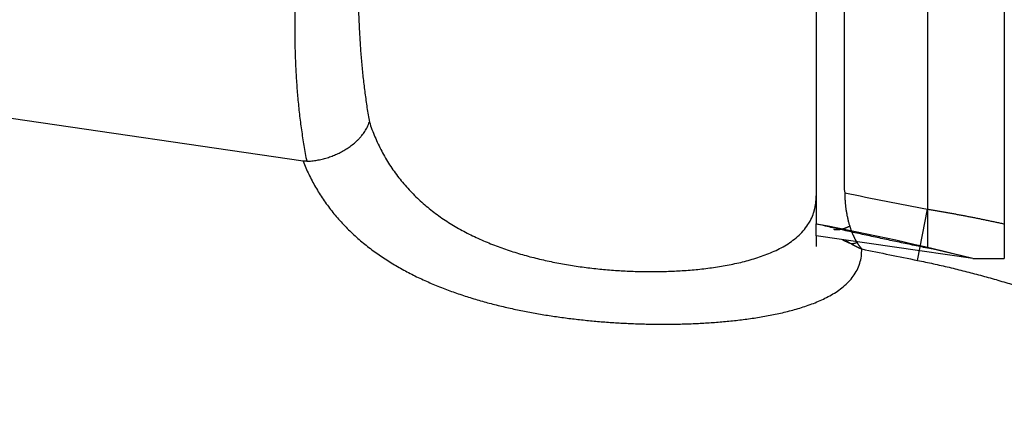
# Model space of a CAD drawing. Header units: millimetres. Extents: x 0 to 1733, y 0 to 1188.
# Tile 111 of 154: x 518.85 to 536.47, y 653.46 to 660.35. Entities that reach past the tile are written whole.
import ezdxf

# ---------------------------------------------------------------- set-up
doc = ezdxf.new("R2010")
doc.units = ezdxf.units.MM
doc.header["$LTSCALE"] = 0.727559
doc.layers.add('NoLayerName_001', color=7, linetype='Continuous')
doc.layers.add('NoLayerName_004', color=7, linetype='Continuous')
doc.styles.get("Standard").update_dxf_attribs({"font": 'txt', "bigfont": 'extfont2'})
doc.dimstyles.get("Standard").update_dxf_attribs({"dimtxt": 2.5, "dimasz": 2.5, "dimexe": 1, "dimexo": 1, "dimtad": 1, "dimdec": 3, "dimzin": 0, "dimdsep": 46, "dimtxsty": 'Standard', "dimcen": 2.5, "dimadec": 3, "dimazin": 0, "dimtfac": 0.75, "dimtdec": 3, "dimtmove": 0, "dimatfit": 3, "dimfxl": 1, "dimarcsym": 0})

# ---------------------------------------------------------------- blocks, each defined once
blk = doc.blocks.new('_OPEN30')
at = {"color": 0, "linetype": 'ByBlock', "lineweight": -2}
for p, q in [((-1, 0.267949), (0, 0)), ((0, 0), (-1, -0.267949)), ((0, 0), (-1, 0))]:
    blk.add_line(p, q, dxfattribs=at)
blk = doc.blocks.new('*D130')
at = {"layer": 'Defpoints', "color": 0}
for p in [(577, 655.088), (486, 654.2), (577, 610)]:
    blk.add_point(p, dxfattribs=at)
at = {"layer": 'NoLayerName_001', "color": 0, "linetype": 'Continuous', "lineweight": 13}
for p, q in [((577, 651.088), (577, 606)), ((486, 650.2), (486, 606)), ((494, 610), (569, 610))]:
    blk.add_line(p, q, dxfattribs=at)
at = {"layer": 'NoLayerName_001', "color": 0, "lineweight": 13, "xscale": 8, "yscale": 8, "zscale": 8, "rotation": 180}
blk.add_blockref('_OPEN30', (486, 610), dxfattribs=at)
at = {"layer": 'NoLayerName_001', "color": 0, "lineweight": 13, "xscale": 8, "yscale": 8, "zscale": 8}
blk.add_blockref('_OPEN30', (577, 610), dxfattribs=at)
at = {"layer": 'NoLayerName_001', "color": 0, "lineweight": 13, "insert": (531.5, 620.534), "char_height": 12.8, "attachment_point": 5}
blk.add_mtext('\\W0.8594;91', dxfattribs=at)
blk = doc.blocks.new('*D150')
at = {"layer": 'Defpoints', "color": 0}
for p in [(466.5, 757.5), (720, 730), (720, 580)]:
    blk.add_point(p, dxfattribs=at)
at = {"layer": 'NoLayerName_001', "color": 0, "linetype": 'Continuous', "lineweight": 13}
for p, q in [((466.5, 753.5), (466.5, 576)), ((720, 726), (720, 576)), ((474.5, 580), (712, 580))]:
    blk.add_line(p, q, dxfattribs=at)
at = {"layer": 'NoLayerName_001', "color": 0, "lineweight": 13, "xscale": 8, "yscale": 8, "zscale": 8, "rotation": 180}
blk.add_blockref('_OPEN30', (466.5, 580), dxfattribs=at)
at = {"layer": 'NoLayerName_001', "color": 0, "lineweight": 13, "xscale": 8, "yscale": 8, "zscale": 8}
blk.add_blockref('_OPEN30', (720, 580), dxfattribs=at)
at = {"layer": 'NoLayerName_001', "color": 0, "lineweight": 13, "insert": (593.25, 591.584), "char_height": 12.8, "attachment_point": 5}
blk.add_mtext('\\W0.8594;２５４', dxfattribs=at)

msp = doc.modelspace()

# ---------------------------------------------------------------- linework, layer by layer
at = {"layer": 'NoLayerName_004', "color": 6, "linetype": 'Continuous', "lineweight": 25}
for p, q in [((535.09004342, 669.56378095), (535.09004342, 656.25804228)), ((533.6, 664.6), (533.6, 657.36220287)), ((536.46641546, 664.6), (536.46641546, 656.07079522)), ((533.1, 664.4), (533.1, 656.690693)), ((523.91651705, 657.8156855), (517, 658.82246495)), ((534.91416149, 656.03868619), (535.09004342, 656.95507197)), ((533.1391938, 656.68322732), (533.1, 656.690693)), ((533.1, 656.6869263), (533.1, 656.690693)), ((533.1, 656.47892281), (533.1, 656.6869263)), ((535.90381314, 656.07079522), (533.1, 656.47892281)), ((533.1, 656.47892281), (533.1, 656.28465736)), ((535.90381314, 656.07079522), (536.46641546, 656.07079522))]:
    msp.add_line(p, q, dxfattribs=at)
for centre, radius, start, end in [((534.19045332, 657.36219537), 0.59045332, 179.999272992, 191.195938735), ((559.89029165, 786.23301561), 131.63524993, 258.4843614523, 259.1405011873), ((532.21679394, 657.16040849), 0.88043916, 331.672522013, 339.919552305), ((532.20004274, 657.16939296), 0.89944763, 329.073686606, 331.675072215), ((524.19267014, 609.75095691), 47.77738263, 75.811135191, 79.207404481), ((534.08698283, 657.31005562), 1.03741321, 240.293889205, 249.484516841), ((534.40245553, 657.46866485), 1.31851711, 234.022246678, 239.005117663), ((534.63754433, 656.86008697), 0.94992067, 210.834891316, 211.81504752), ((558.88808631, 775.62568646), 121.96638806, 258.1863087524, 258.6640297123), ((531.21250045, 637.544433), 19.11110965, 75.790053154, 78.29371518)]:
    msp.add_arc(centre, radius, start, end, dxfattribs=at)
for points, knots in [([(524.9, 661.12000031), (524.90013411, 661.07640519), (524.90020209, 660.98921576), (524.90150547, 660.85843651), (524.90357052, 660.72766218), (524.90655816, 660.59688798), (524.91046837, 660.46610985), (524.91534392, 660.33533011), (524.92121552, 660.20455901), (524.92811683, 660.07381372), (524.93608063, 659.94311301), (524.9451399, 659.81247569), (524.95532757, 659.68192055), (524.96667664, 659.55146637), (524.97921995, 659.42113196), (524.99299078, 659.29093614), (525.00802091, 659.16089751), (525.02434768, 659.03103562), (525.04198765, 658.90136645), (525.06103504, 658.77191928), (525.08129416, 658.64267377), (525.09619974, 658.55674908), (525.10347696, 658.51376074)], [0, 0, 0, 0, 0.13078598, 0.2615666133, 0.3923527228, 0.5231558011, 0.6539880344, 0.7848591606, 0.9157638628, 1.0466926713, 1.1776369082, 1.3085887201, 1.439541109, 1.5704879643, 1.7014240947, 1.832345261, 1.963248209, 2.0941307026, 2.2249915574, 2.355830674, 2.4866490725, 2.6174489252, 2.6174489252, 2.6174489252, 2.6174489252]), ([(523.77159943, 660.64617434), (523.77072357, 660.59877333), (523.76870928, 660.50397892), (523.76726353, 660.3617602), (523.76682553, 660.21952668), (523.76761249, 660.07726428), (523.76963119, 659.93496473), (523.77294448, 659.79262961), (523.77759813, 659.65027497), (523.78364186, 659.50792927), (523.79112424, 659.36562429), (523.80009414, 659.22339175), (523.81060033, 659.08126342), (523.82269166, 658.93927105), (523.83641682, 658.79744636), (523.85182507, 658.65582119), (523.86896358, 658.51442696), (523.88788729, 658.37329662), (523.90862221, 658.23245752), (523.93130228, 658.09195778), (523.95565882, 657.95176809), (523.97383808, 657.85867984), (523.98268387, 657.81209554)], [0, 0, 0, 0, 0.142227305, 0.28444466, 0.4266710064, 0.5689265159, 0.7112326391, 0.8536071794, 0.996041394, 1.1385182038, 1.281021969, 1.4235385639, 1.5660554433, 1.7085617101, 1.8510481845, 1.9935074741, 2.1359340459, 2.2783242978, 2.4206766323, 2.5629915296, 2.7052716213, 2.8475217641, 2.8475217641, 2.8475217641, 2.8475217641]), ([(523.98268387, 657.81209554), (523.99810049, 657.81297893), (524.02897355, 657.81436697), (524.07515046, 657.81872929), (524.12121176, 657.82442249), (524.16709215, 657.83166779), (524.21274257, 657.84037208), (524.25810958, 657.8505266), (524.30314095, 657.86209994), (524.34778431, 657.87506706), (524.39198957, 657.88940117), (524.43570492, 657.90508934), (524.47887981, 657.92212005), (524.52146419, 657.94048177), (524.56340822, 657.96016266), (524.60466226, 657.98115286), (524.64518929, 658.00344256), (524.68493885, 658.02707815), (524.72386474, 658.05212107), (524.76192558, 658.07863196), (524.79907962, 658.10667201), (524.83527532, 658.13629501), (524.87041937, 658.16751129), (524.90434008, 658.2003111), (524.93681426, 658.23464876), (524.9676087, 658.27047035), (524.99649327, 658.30772127), (525.02322474, 658.34635173), (525.0476066, 658.38629591), (525.06926602, 658.42754936), (525.08848041, 658.46988108), (525.09823131, 658.49923311), (525.10348107, 658.51374813)], [0, 0, 0, 0, 0.046325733, 0.0926945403, 0.139102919, 0.1855451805, 0.2320136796, 0.2784990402, 0.324990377, 0.3714755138, 0.4179420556, 0.4643817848, 0.5107885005, 0.5571567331, 0.6034819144, 0.6497605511, 0.6959940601, 0.7422138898, 0.7884703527, 0.8348214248, 0.8813327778, 0.9280777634, 0.9751013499, 1.0223106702, 1.069588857, 1.1168356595, 1.1639704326, 1.2109355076, 1.2576999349, 1.3042635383, 1.3506611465, 1.3969667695, 1.3969667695, 1.3969667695, 1.3969667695]), ([(525.10347696, 658.51376074), (525.1191855, 658.46947256), (525.14933031, 658.380337), (525.20239768, 658.24941436), (525.26018179, 658.12035595), (525.32349188, 657.99378379), (525.39206411, 657.86994715), (525.46592528, 657.74919742), (525.54501579, 657.63185077), (525.62933883, 657.51825385), (525.71867212, 657.40858069), (525.81270714, 657.30289936), (525.91116584, 657.20128964), (526.0137639, 657.1038263), (526.1202188, 657.01058527), (526.23024833, 656.92164322), (526.34357255, 656.83707019), (526.45995393, 656.75692763), (526.57912658, 656.68113992), (526.70085406, 656.60957228), (526.82491738, 656.54208674), (526.95109677, 656.47854385), (527.0791729, 656.4188047), (527.2089265, 656.36273047), (527.34013833, 656.31018231), (527.47259482, 656.26102029), (527.60611495, 656.21509077), (527.74058501, 656.17230275), (527.87592522, 656.13255611), (528.01206367, 656.09574686), (528.14892855, 656.06177136), (528.28644805, 656.03052588), (528.42455039, 656.00190681), (528.56316378, 655.97581029), (528.70221656, 655.95213358), (528.84163824, 655.9307696), (528.98136801, 655.91162571), (529.12136448, 655.8946743), (529.26159872, 655.87999831), (529.40201217, 655.86724602), (529.49578297, 655.86087649), (529.54264529, 655.85742546)], [0, 0, 0, 0, 0.1409744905, 0.2822061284, 0.423608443, 0.565105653, 0.7066348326, 0.8481481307, 0.989615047, 1.1310275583, 1.2724204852, 1.4138319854, 1.5552788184, 1.6967578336, 1.8382478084, 1.9797112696, 2.1210962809, 2.2623540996, 2.403530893, 2.5446958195, 2.6858939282, 2.8271473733, 2.9684568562, 3.1098030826, 3.2511482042, 3.3924372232, 3.5336167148, 3.6747057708, 3.8157408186, 3.9567503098, 4.097755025, 4.2387683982, 4.3797968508, 4.5208401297, 4.6618916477, 4.8029388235, 4.9439684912, 5.084980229, 5.2259760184, 5.3669572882, 5.5079249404, 5.5079249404, 5.5079249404, 5.5079249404]), ([(523.98268327, 657.81209381), (523.98121123, 657.81204421), (523.97826692, 657.81193083), (523.97384702, 657.81184569), (523.96942485, 657.81181057), (523.96500105, 657.81183414), (523.96057669, 657.81191337), (523.95615272, 657.81204839), (523.95173013, 657.81223846), (523.94730989, 657.81248309), (523.94289298, 657.81278173), (523.93848038, 657.8131338), (523.93407307, 657.8135389), (523.92967197, 657.81399591), (523.92527834, 657.81450643), (523.92089203, 657.81506191), (523.91797529, 657.81548187), (523.91651647, 657.81568559)], [0, 0, 0, 0, 0.004418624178, 0.00883920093, 0.013261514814, 0.017685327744, 0.022110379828, 0.026536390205, 0.030963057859, 0.035390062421, 0.039817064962, 0.044243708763, 0.048669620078, 0.053094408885, 0.057517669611, 0.06193898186, 0.066357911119, 0.066357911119, 0.066357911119, 0.066357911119]), ([(523.91651714, 657.81568588), (523.93300232, 657.77595605), (523.96492951, 657.69601655), (524.01916845, 657.57878193), (524.0771523, 657.46332157), (524.13950329, 657.35011528), (524.20597538, 657.23928599), (524.27655616, 657.13104258), (524.35107636, 657.02549296), (524.42939433, 656.92274168), (524.51136415, 656.82288966), (524.59684193, 656.72603609), (524.6856928, 656.63227711), (524.77772091, 656.54163495), (524.87273579, 656.4541168), (524.97055013, 656.3697293), (525.07097603, 656.28847736), (525.1738384, 656.21036316), (525.27896578, 656.13535721), (525.38619069, 656.06339513), (525.49535817, 655.9944093), (525.60631284, 655.92833073), (525.7189005, 655.86509071), (525.83297658, 655.80461386), (525.94841809, 655.74682459), (526.06511972, 655.69164208), (526.18298239, 655.63898095), (526.30190728, 655.58875594), (526.42179576, 655.5408822), (526.54255207, 655.49527182), (526.66409434, 655.45184031), (526.7863609, 655.41052369), (526.90929644, 655.37125159), (527.03284687, 655.3339542), (527.15695802, 655.29856172), (527.28157569, 655.26500352), (527.4066485, 655.23321174), (527.53212972, 655.20310544), (527.65800061, 655.17470736), (527.78418468, 655.14772878), (527.86861582, 655.13126051), (527.91079301, 655.12283665)], [0, 0, 0, 0, 0.1290425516, 0.258179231, 0.3873734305, 0.5165914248, 0.6458033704, 0.7749919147, 0.9041656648, 1.0333324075, 1.1624937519, 1.2916458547, 1.4207856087, 1.5499284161, 1.6790848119, 1.8082527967, 1.9374186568, 2.0665593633, 2.1956756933, 2.3247896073, 2.4539120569, 2.5830422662, 2.7121684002, 2.8412707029, 2.9703520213, 3.0994291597, 3.2285113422, 3.3576001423, 3.4866898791, 3.6157680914, 3.7448271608, 3.8738769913, 4.0029258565, 4.131977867, 4.2610331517, 4.3900880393, 4.5191353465, 4.6481716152, 4.7772022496, 4.9062316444, 5.0352622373, 5.0352622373, 5.0352622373, 5.0352622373]), ([(533.0437125, 656.8581192), (533.0455986, 656.86344169), (533.0494459, 656.874061), (533.05476747, 656.89014778), (533.0598192, 656.90632357), (533.06455192, 656.9226014), (533.06897765, 656.93897224), (533.07309219, 656.95543226), (533.07690027, 656.97197427), (533.080405, 656.9885912), (533.08360984, 657.00527573), (533.0865182, 657.02202062), (533.08913348, 657.03881859), (533.09145906, 657.05566238), (533.09349838, 657.07254472), (533.09525477, 657.08945835), (533.09673185, 657.10639599), (533.09793221, 657.12335039), (533.09886223, 657.14031427), (533.09951426, 657.15728041), (533.09993282, 657.17424134), (533.09995635, 657.18554698), (533.1, 657.1911967)], [0, 0, 0, 0, 0.0169403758, 0.03388209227, 0.05082705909, 0.06777715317, 0.08473422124, 0.10169967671, 0.11867354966, 0.13565535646, 0.15264433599, 0.16963946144, 0.18663945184, 0.20364278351, 0.22064770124, 0.23765222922, 0.25465418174, 0.27165117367, 0.28864063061, 0.30561979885, 0.32258575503, 0.33953541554, 0.33953541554, 0.33953541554, 0.33953541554]), ([(533.61123697, 657.24755009), (533.61136026, 657.23749278), (533.61150051, 657.21737696), (533.61234886, 657.18721261), (533.61357081, 657.15705804), (533.61522912, 657.12691399), (533.6172993, 657.09678055), (533.6197785, 657.06666011), (533.62266893, 657.03655904), (533.62597794, 657.00648723), (533.62971142, 656.97645557), (533.63387564, 656.94647495), (533.63847675, 656.91655627), (533.64352096, 656.88671043), (533.64901441, 656.85694832), (533.65496341, 656.82728088), (533.66137373, 656.79771888), (533.66825308, 656.76827368), (533.67560197, 656.73895444), (533.68344778, 656.70977859), (533.69171767, 656.68073265), (533.69771563, 656.66151883), (533.70065319, 656.65189593)], [0, 0, 0, 0, 0.03017420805, 0.06034672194, 0.09052349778, 0.12071022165, 0.15091231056, 0.18113422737, 0.21137432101, 0.24162806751, 0.27189121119, 0.30215980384, 0.33243021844, 0.36269916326, 0.39296369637, 0.42322124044, 0.45346959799, 0.48370696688, 0.51393195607, 0.5441436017, 0.57434138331, 0.60452524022, 0.60452524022, 0.60452524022, 0.60452524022]), ([(535.09004342, 656.95507197), (535.11311818, 656.95134188), (535.15927677, 656.94393716), (535.22846069, 656.93249733), (535.29761245, 656.92086307), (535.36672635, 656.90900189), (535.43580405, 656.89692707), (535.50484519, 656.88463964), (535.57384969, 656.87214281), (535.64281724, 656.85943885), (535.71174755, 656.8465303), (535.78064034, 656.83341963), (535.84949533, 656.82010932), (535.91831222, 656.80660184), (535.98709073, 656.79289969), (536.05583057, 656.7790053), (536.12453148, 656.76492131), (536.19319306, 656.75064965), (536.26181546, 656.7361948), (536.33039675, 656.7215518), (536.39894275, 656.7067509), (536.44460185, 656.69671079), (536.46743583, 656.69171241)], [0, 0, 0, 0, 0.07012292, 0.1402459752, 0.2103694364, 0.2804935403, 0.3506184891, 0.4207444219, 0.4908713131, 0.5609990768, 0.6311276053, 0.7012567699, 0.7713864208, 0.8415163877, 0.9116464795, 0.9817764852, 1.0519061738, 1.1220352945, 1.1921635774, 1.2622907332, 1.332416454, 1.402540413, 1.402540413, 1.402540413, 1.402540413]), ([(529.54264529, 655.85742546), (529.58955102, 655.85470055), (529.68332965, 655.84872117), (529.82416122, 655.84293123), (529.96503792, 655.83903277), (530.10594637, 655.83736102), (530.2468467, 655.83781386), (530.38770729, 655.84041555), (530.52849309, 655.84526233), (530.66916845, 655.85245075), (530.80969709, 655.86208054), (530.95003742, 655.87423788), (531.09013027, 655.8890649), (531.22989323, 655.90678), (531.36923581, 655.92758883), (531.50806029, 655.95168849), (531.64623895, 655.97931239), (531.78356254, 656.01095194), (531.91979236, 656.04708395), (532.05466159, 656.08812519), (532.1877603, 656.13468937), (532.31842027, 656.18780735), (532.44588629, 656.24834902), (532.56910455, 656.31724267), (532.68645329, 656.39619952), (532.79474334, 656.48720473), (532.89387895, 656.58893023), (532.94445082, 656.66878868), (532.97161497, 656.7071351)], [0, 0, 0, 0, 0.1409544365, 0.2818955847, 0.4228229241, 0.5637355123, 0.704632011, 0.8455107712, 0.9863721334, 1.1272209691, 1.2680670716, 1.4089247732, 1.5497948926, 1.6906653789, 1.8315360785, 1.972421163, 2.1133261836, 2.2542229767, 2.3951173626, 2.5360627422, 2.6770480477, 2.8179999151, 2.9589977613, 3.1001124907, 3.2411834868, 3.3825334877, 3.5240941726, 3.6650730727, 3.6650730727, 3.6650730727, 3.6650730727]), ([(535.09004342, 656.25804228), (535.00141845, 656.27643848), (534.82414115, 656.31310967), (534.55837534, 656.3688467), (534.29273476, 656.42518842), (534.07151099, 656.47281133), (533.89463282, 656.51136822), (533.76202967, 656.54053287), (533.62948596, 656.56996159), (533.49700497, 656.59966707), (533.36459423, 656.62968007), (533.23224545, 656.65996342), (533.14408804, 656.68047686), (533.1, 656.690693)], [0, 0, 0, 0, 0.2715423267, 0.5430910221, 0.8146417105, 1.0861910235, 1.221964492, 1.3577369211, 1.493508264, 1.6292785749, 1.7650480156, 1.9008168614, 2.0365855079, 2.0365855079, 2.0365855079, 2.0365855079]), ([(533.41343747, 656.59530989), (533.41824643, 656.59420623), (533.42780739, 656.59171996), (533.44250648, 656.58966189), (533.4573228, 656.58848679), (533.47225373, 656.5882809), (533.48723952, 656.58889501), (533.50223595, 656.59024434), (533.51719466, 656.59222688), (533.53206833, 656.59474798), (533.54682296, 656.59770601), (533.56143947, 656.6010475), (533.5759116, 656.60475919), (533.5902454, 656.60882169), (533.60444691, 656.61321789), (533.61852227, 656.61793015), (533.63247768, 656.62294079), (533.64631901, 656.62823287), (533.66005343, 656.63378663), (533.67368323, 656.63959282), (533.68722897, 656.64560302), (533.6961694, 656.64981005), (533.70065202, 656.65188906)], [0, 0, 0, 0, 0.01480193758, 0.02960409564, 0.04445303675, 0.05937319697, 0.07436945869, 0.08942986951, 0.10452826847, 0.11962668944, 0.13467914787, 0.149667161, 0.16460222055, 0.17949574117, 0.19435782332, 0.20919728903, 0.22402172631, 0.23883754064, 0.25365001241, 0.26846335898, 0.28328080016, 0.2981046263, 0.2981046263, 0.2981046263, 0.2981046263]), ([(533.70065202, 656.65188906), (533.70219071, 656.64705686), (533.70523518, 656.63738226), (533.70999871, 656.62293345), (533.7148826, 656.60852403), (533.71991031, 656.59416073), (533.72507872, 656.57984192), (533.73039119, 656.56556886), (533.73585058, 656.55134431), (533.741461, 656.53717301), (533.74722596, 656.52306013), (533.75314904, 656.50901092), (533.75923383, 656.4950306), (533.76548389, 656.48112441), (533.77190278, 656.46729757), (533.77849414, 656.45355534), (533.78526137, 656.43990285), (533.79220865, 656.4263457), (533.79933731, 656.41288777), (533.8066593, 656.39953926), (533.81414698, 656.38628696), (533.81932979, 656.37756463), (533.82189692, 656.37319007)], [0, 0, 0, 0, 0.01521378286, 0.03042651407, 0.04564023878, 0.06085706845, 0.07607918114, 0.09130865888, 0.10654526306, 0.12178706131, 0.13703223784, 0.15227914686, 0.16752631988, 0.18277247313, 0.19801651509, 0.21325755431, 0.22849490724, 0.24372810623, 0.25895690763, 0.27418129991, 0.28940151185, 0.3046180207, 0.3046180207, 0.3046180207, 0.3046180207]), ([(532.89907256, 655.21526891), (532.93961975, 655.22969097), (533.02117162, 655.25733855), (533.14090754, 655.30604843), (533.25860361, 655.35969721), (533.37317143, 655.41995318), (533.48319894, 655.48826948), (533.58699477, 655.56613494), (533.68246453, 655.65446894), (533.7665934, 655.75380205), (533.83576258, 655.86434943), (533.88398678, 655.98542509), (533.91413576, 656.11266825), (533.91506924, 656.19962335), (533.91792083, 656.24274211)], [0, 0, 0, 0, 0.1291070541, 0.2582618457, 0.3875988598, 0.5170271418, 0.6463345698, 0.7757233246, 0.9057157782, 1.0357028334, 1.1652097, 1.2949822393, 1.4252101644, 1.5548490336, 1.5548490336, 1.5548490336, 1.5548490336]), ([(533.72350104, 656.33841417), (533.7253194, 656.33847397), (533.72895733, 656.33856722), (533.73440855, 656.33886535), (533.73985463, 656.33925412), (533.74529365, 656.33974768), (533.75072435, 656.34033819), (533.75614543, 656.341024), (533.76155565, 656.3418025), (533.76695387, 656.34267143), (533.77233895, 656.34362844), (533.77770973, 656.34467119), (533.78306507, 656.34579735), (533.78840384, 656.34700459), (533.79372487, 656.34829056), (533.79902703, 656.34965296), (533.80430919, 656.35108939), (533.80957014, 656.35259771), (533.81480897, 656.35417488), (533.82002364, 656.35582122), (533.82521639, 656.35752451), (533.82865601, 656.35872157), (533.83037774, 656.35931212)], [0, 0, 0, 0, 0.0054580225, 0.01091662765, 0.01637627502, 0.02183724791, 0.02729966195, 0.03276360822, 0.03822926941, 0.04369673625, 0.04916599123, 0.05463691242, 0.06010927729, 0.06558276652, 0.07105696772, 0.07653137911, 0.0820054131, 0.08747839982, 0.09294959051, 0.09841816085, 0.10388321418, 0.10934378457, 0.10934378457, 0.10934378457, 0.10934378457]), ([(533.72350104, 656.33841417), (533.72661086, 656.33657373), (533.73281983, 656.33287479), (533.74219726, 656.32743476), (533.75161274, 656.32206021), (533.76107317, 656.31676317), (533.77057667, 656.31154095), (533.78012351, 656.30639494), (533.78971303, 656.30132549), (533.79934456, 656.29633338), (533.80901728, 656.29141933), (533.81873044, 656.28658408), (533.82848325, 656.28182837), (533.83827493, 656.27715294), (533.8481047, 656.27255853), (533.85797179, 656.26804588), (533.86787539, 656.26361567), (533.87781483, 656.2592689), (533.88778894, 656.25500533), (533.89779839, 656.25082933), (533.90783702, 656.24672809), (533.91456236, 656.24407773), (533.91792056, 656.24274221)], [0, 0, 0, 0, 0.01084081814, 0.02168159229, 0.03252280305, 0.04336493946, 0.05420849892, 0.06505387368, 0.07590090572, 0.08674927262, 0.09759865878, 0.10844875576, 0.11929926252, 0.13014988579, 0.14100034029, 0.15185034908, 0.16269964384, 0.17354796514, 0.1843950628, 0.19524069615, 0.20608463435, 0.21692665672, 0.21692665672, 0.21692665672, 0.21692665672]), ([(533.83037774, 656.35931212), (533.83167066, 656.35725282), (533.83424513, 656.35312717), (533.83817479, 656.34698149), (533.84214627, 656.34086245), (533.84616796, 656.33477506), (533.85023906, 656.32871862), (533.85436099, 656.32269418), (533.85853467, 656.31670298), (533.86276113, 656.31074693), (533.86704122, 656.30482797), (533.87137581, 656.29894809), (533.87576577, 656.29310925), (533.88021195, 656.28731343), (533.88471523, 656.28156261), (533.88927647, 656.27585876), (533.8938965, 656.27020381), (533.89857638, 656.26459993), (533.90331623, 656.2590484), (533.90811966, 656.25355371), (533.91297735, 656.24810849), (533.91627813, 656.24453561), (533.91792056, 656.24274221)], [0, 0, 0, 0, 0.0072946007, 0.0145888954, 0.02188351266, 0.02917910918, 0.03647637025, 0.04377593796, 0.05107768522, 0.05838102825, 0.06568542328, 0.07299037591, 0.08029544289, 0.08760023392, 0.09490441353, 0.10220770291, 0.10950988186, 0.11681079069, 0.12411033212, 0.13140847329, 0.13870524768, 0.14600075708, 0.14600075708, 0.14600075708, 0.14600075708]), ([(534.91416149, 656.03868619), (534.96140849, 656.02897969), (535.05597202, 656.0098876), (535.19741986, 655.97931981), (535.33863229, 655.94765305), (535.47956485, 655.91472048), (535.6202276, 655.88062276), (535.76061593, 655.84538881), (535.90072927, 655.80906697), (536.04056576, 655.77169962), (536.18012585, 655.73333318), (536.31940905, 655.69399983), (536.45841216, 655.6537123), (536.59713442, 655.61248656), (536.73557491, 655.57033759), (536.87373273, 655.52728056), (537.01160708, 655.48333082), (537.14919685, 655.43850287), (537.28650207, 655.39281433), (537.4235188, 655.34626986), (537.56023328, 655.29884456), (537.69663333, 655.25051838), (537.83270634, 655.20126993), (537.96843986, 655.15107829), (538.10382129, 655.099922), (538.23883731, 655.04778176), (538.37346794, 654.99463397), (538.5076346, 654.94032407), (538.64126759, 654.88473197), (538.77425085, 654.82763881), (538.90663621, 654.76918948), (538.9941114, 654.72851186), (539.03794509, 654.7083877)], [0, 0, 0, 0, 0.1447012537, 0.2894104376, 0.4341287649, 0.5788563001, 0.7235919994, 0.8683337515, 1.013078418, 1.1578218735, 1.3025591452, 1.4472879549, 1.59200998, 1.7367268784, 1.8814400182, 2.0261504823, 2.1708590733, 2.3155663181, 2.4602724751, 2.6049777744, 2.749682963, 2.8943892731, 3.0390984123, 3.1838125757, 3.3285344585, 3.4732672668, 3.6180108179, 3.7627541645, 3.9074878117, 4.0522069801, 4.1969121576, 4.3416096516, 4.3416096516, 4.3416096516, 4.3416096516]), ([(527.91079301, 655.12283665), (527.95306871, 655.11491875), (528.03755381, 655.09872138), (528.16467931, 655.07659479), (528.29200821, 655.05570694), (528.41956045, 655.03624827), (528.54730587, 655.01813244), (528.67523181, 655.00135309), (528.80332201, 654.98588224), (528.93156134, 654.97169774), (529.05993432, 654.95877568), (529.18842566, 654.94709335), (529.31702032, 654.93662496), (529.4457055, 654.92735844), (529.57447026, 654.91929541), (529.70330385, 654.91243453), (529.83219561, 654.90677523), (529.96113484, 654.90231672), (530.09011088, 654.8990584), (530.21911283, 654.89699911), (530.34812926, 654.89613973), (530.47714812, 654.89651157), (530.60615638, 654.89814438), (530.73514089, 654.90106832), (530.86408852, 654.90531343), (530.99298613, 654.91090985), (531.12181987, 654.91788745), (531.25057307, 654.92627669), (531.37922166, 654.9361663), (531.50773789, 654.94764396), (531.63609333, 654.96079795), (531.76425979, 654.97571501), (531.89220763, 654.9924874), (532.01990237, 655.01118534), (532.14728062, 655.03198676), (532.27425353, 655.05513382), (532.4007226, 655.0808678), (532.52660816, 655.10937399), (532.65174821, 655.14105994), (532.77621859, 655.17548053), (532.85802272, 655.20233129), (532.89907256, 655.21526891)], [0, 0, 0, 0, 0.1290323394, 0.2580651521, 0.3870954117, 0.5161199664, 0.6451404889, 0.7741593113, 0.903177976, 1.0321972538, 1.1612171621, 1.2902369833, 1.4192553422, 1.5482716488, 1.6772865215, 1.8063005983, 1.9353144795, 2.064328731, 2.1933438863, 2.3223604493, 2.4513783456, 2.5803960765, 2.7094126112, 2.8384278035, 2.9674424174, 3.0964581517, 3.2254776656, 3.3545025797, 3.4835286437, 3.6125528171, 3.7415753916, 3.8706001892, 3.9996347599, 4.1286889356, 4.2577536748, 4.3868120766, 4.5158602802, 4.64490941, 4.7739870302, 4.9031108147, 5.0322318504, 5.0322318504, 5.0322318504, 5.0322318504])]:
    msp.add_open_spline(points, degree=3, knots=knots, dxfattribs=at)

# ---------------------------------------------------------------- dimensions: what is measured, and where the dimension line sits
at = {"layer": 'NoLayerName_001', "color": 3, "linetype": 'Continuous', "lineweight": 13}
for base, p1, p2, text, picture, middle in [((720, 580), (466.5, 757.50000156), (720, 730), '\\W0.8594;２５４', '*D150', (593.25, 580)), ((577, 610), (486, 654.2), (577, 655.0882454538), '\\W0.8594;<>', '*D130', (531.5, 610))]:
    dim = msp.add_linear_dim(base=base, p1=p1, p2=p2, text=text, dimstyle='Standard', override={"dimtxt": 12.8, "dimasz": 8, "dimexe": 4, "dimexo": 4, "dimgap": 4, "dimdec": 8, "dimzin": 8, "dimblk": 'OPEN30', "dimclrd": 0, "dimclre": 0, "dimclrt": 0, "dimtp": 0, "dimtm": 0, "dimlwd": 13, "dimlwe": 13}, dxfattribs=at)
    dim.commit()
    dim.dimension.update_dxf_attribs({"geometry": picture, "text_midpoint": middle, "dimtype": 160})

doc.saveas('drawing.dxf')
